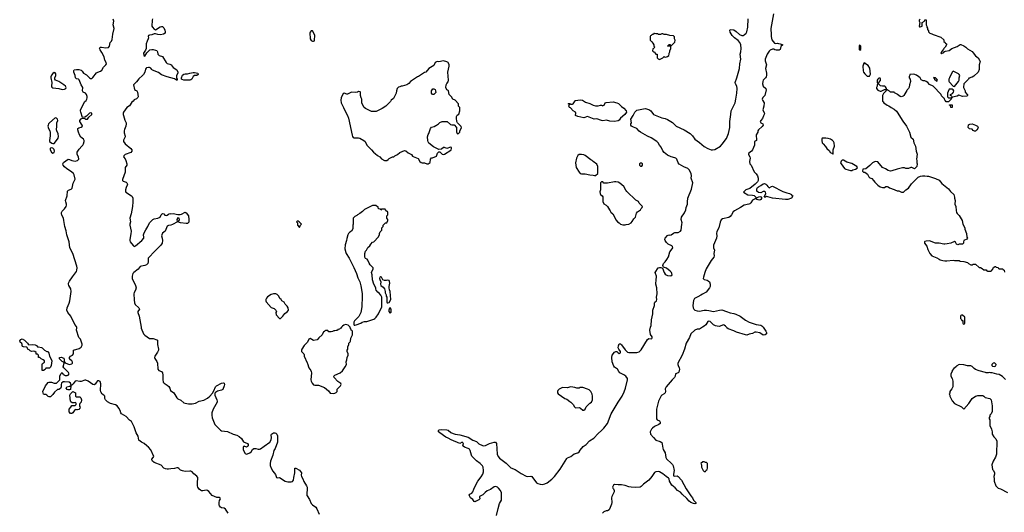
# Model space of a CAD drawing. Header units: inches. Extents: x 1861287 to 2052918, y 204622 to 437896.
# Tile 15 of 215: x 1935128 to 1951816, y 276862 to 285218. Entities that reach past the tile are written whole.
import ezdxf

# ---------------------------------------------------------------- set-up
doc = ezdxf.new("R2010")
doc.units = ezdxf.units.IN
doc.header["$MEASUREMENT"] = 0
for name, color, linetype in [('B9237', 7, 'Continuous'), ('B9238', 7, 'Continuous'), ('B9247', 7, 'Continuous'), ('B9248', 7, 'Continuous'), ('B9257', 7, 'Continuous'), ('B9258', 7, 'Continuous')]:
    doc.layers.add(name, color=color, linetype=linetype)

msp = doc.modelspace()

# ---------------------------------------------------------------- linework, layer by layer
at = {"layer": 'B9237', "color": 5}
for points, elevation in [([(1938660, 276850), (1938614, 276914), (1938591, 276931), (1938550, 276939), (1938530, 276949), (1938516, 276970), (1938510, 276990), (1938509, 277030), (1938517, 277063), (1938530, 277090), (1938524, 277104), (1938511, 277111), (1938470, 277114), (1938390, 277148), (1938334, 277214), (1938310, 277232), (1938290, 277237), (1938230, 277226), (1938210, 277228), (1938190, 277236), (1938170, 277255), (1938149, 277289), (1938142, 277310), (1938142, 277378), (1938149, 277430), (1938146, 277450), (1938130, 277478), (1938077, 277517), (1938050, 277547), (1938030, 277559), (1938010, 277561), (1937930, 277555), (1937890, 277563), (1937856, 277576), (1937827, 277607), (1937810, 277615), (1937790, 277616), (1937750, 277604), (1937690, 277602), (1937650, 277595), (1937630, 277594), (1937599, 277599), (1937570, 277612), (1937524, 277664), (1937410, 277709), (1937377, 277730), (1937367, 277750), (1937370, 277762), (1937393, 277790), (1937401, 277810), (1937350, 277922), (1937312, 277970), (1937281, 277990), (1937235, 278030), (1937190, 278051), (1937148, 278088), (1937136, 278156), (1937102, 278210), (1937071, 278311), (1937038, 278370), (1937025, 278405), (1936990, 278425), (1936930, 278490), (1936854, 278534), (1936842, 278550), (1936830, 278590), (1936810, 278630), (1936778, 278670), (1936750, 278683), (1936666, 278706), (1936617, 278737), (1936580, 278770), (1936570, 278790), (1936573, 278830), (1936554, 278850), (1936524, 278864), (1936503, 278903), (1936500, 278930), (1936503, 279043), (1936490, 279081), (1936470, 279095), (1936448, 279092), (1936428, 279072), (1936407, 279033), (1936390, 279025), (1936370, 279029), (1936290, 279087), (1936250, 279102), (1936230, 279102), (1936170, 279079), (1936150, 279079), (1936086, 279094), (1936070, 279089), (1936037, 279043), (1936010, 279018), (1936000, 279020), (1935989, 279050), (1935968, 279070), (1935890, 279077), (1935866, 279074), (1935838, 279050), (1935831, 279029), (1935831, 278989), (1935817, 278963), (1935790, 278948), (1935770, 278946), (1935720, 278900), (1935690, 278862), (1935650, 278822), (1935630, 278822), (1935610, 278829), (1935590, 278848), (1935570, 278858), (1935550, 278858), (1935530, 278868), (1935518, 278910), (1935566, 279010), (1935610, 279062), (1935630, 279072), (1935668, 279072), (1935710, 279052), (1935750, 279054), (1935806, 279110), (1935808, 279170), (1935828, 279210), (1935849, 279231), (1935856, 279216), (1935870, 279206), (1935875, 279195), (1935901, 279181), (1935930, 279181), (1935950, 279188), (1935969, 279210), (1935956, 279236), (1935877, 279310), (1935867, 279330), (1935883, 279390), (1935881, 279399), (1935887, 279407), (1935873, 279407), (1935850, 279422), (1935810, 279461), (1935795, 279470), (1935808, 279490), (1935830, 279493), (1935875, 279475), (1935882, 279450), (1935883, 279423), (1935897, 279397), (1935938, 279378), (1935970, 279368), (1936010, 279378), (1936021, 279390), (1936022, 279410), (1936012, 279430), (1935988, 279450), (1935973, 279470), (1935972, 279490), (1935990, 279508), (1936025, 279530), (1936039, 279550), (1936041, 279610), (1936138, 279642), (1936170, 279665), (1936185, 279695), (1936186, 279714), (1936178, 279750), (1936156, 279797), (1936132, 279830), (1936090, 279950), (1936095, 279990), (1936094, 280000)], 120), ([(1937185, 280000), (1937188, 279988), (1937228, 279890), (1937249, 279869), (1937330, 279810), (1937390, 279810), (1937452, 279790), (1937462, 279782), (1937464, 279710), (1937482, 279630), (1937478, 279610), (1937464, 279576), (1937416, 279510), (1937411, 279490), (1937416, 279470), (1937450, 279420), (1937461, 279390), (1937468, 279290), (1937486, 279270), (1937530, 279253), (1937547, 279230), (1937554, 279190), (1937553, 279113), (1937562, 279070), (1937574, 279050), (1937630, 279020), (1937657, 278997), (1937673, 278970), (1937686, 278926), (1937738, 278890), (1937790, 278805), (1937810, 278786), (1937862, 278762), (1937910, 278720), (1937930, 278713), (1937990, 278704), (1938050, 278703), (1938110, 278715), (1938169, 278750), (1938250, 278765), (1938310, 278797), (1938350, 278830), (1938398, 278882), (1938420, 278920), (1938446, 278990), (1938461, 279010), (1938550, 279054), (1938577, 279057), (1938593, 279053), (1938599, 279030), (1938595, 279010), (1938570, 278944), (1938547, 278933), (1938482, 278918), (1938444, 278896), (1938436, 278884), (1938433, 278870), (1938437, 278850), (1938472, 278770), (1938477, 278750), (1938476, 278730), (1938410, 278610), (1938386, 278550), (1938383, 278510), (1938390, 278465), (1938437, 278350), (1938530, 278257), (1938550, 278245), (1938650, 278233), (1938745, 278185), (1938810, 278170), (1938850, 278147), (1938890, 278112), (1938920, 278060), (1938988, 278030), (1939000, 278010), (1938998, 277990), (1938990, 277976), (1938970, 277967), (1938930, 277987), (1938922, 277978), (1938918, 277962), (1938915, 277930), (1938919, 277910), (1938950, 277860), (1938970, 277851), (1938990, 277853), (1939031, 277869), (1939053, 277890), (1939074, 277926), (1939096, 277944), (1939130, 277944), (1939172, 277932), (1939190, 277932), (1939210, 277940), (1939270, 277987), (1939370, 278050), (1939391, 278090), (1939395, 278130), (1939390, 278170), (1939398, 278190), (1939430, 278208), (1939450, 278212), (1939470, 278207), (1939487, 278190), (1939497, 278157), (1939499, 278070), (1939496, 278050), (1939456, 277944), (1939438, 277910), (1939421, 277830), (1939379, 277730), (1939371, 277690), (1939375, 277655), (1939390, 277610), (1939421, 277561), (1939463, 277503), (1939481, 277450), (1939490, 277445), (1939530, 277453), (1939630, 277388), (1939670, 277381), (1939730, 277379), (1939750, 277386), (1939770, 277410), (1939773, 277450), (1939793, 277530), (1939790, 277612), (1939810, 277611), (1939870, 277575), (1939890, 277555), (1939902, 277530), (1939900, 277490), (1939905, 277470), (1939927, 277430), (1939943, 277383), (1939990, 277311), (1939998, 277290), (1939995, 277150), (1940000, 277141)], 120), ([(1940000, 279745), (1939951, 279690), (1939911, 279630), (1939905, 279610), (1939905, 279590), (1939945, 279550), (1939951, 279531), (1939951, 279510), (1940000, 279397)], 140)]:
    msp.add_lwpolyline(points, dxfattribs=dict(at, elevation=elevation))
at = {"layer": 'B9237', "color": 5, "elevation": 120}
for points in [[(1935285, 279705), (1935350, 279711), (1935390, 279701), (1935412, 279690), (1935431, 279671), (1935449, 279671), (1935497, 279657), (1935511, 279650), (1935550, 279612), (1935590, 279592), (1935612, 279590), (1935624, 279564), (1935631, 279510), (1935666, 279450), (1935671, 279430), (1935662, 279350), (1935650, 279326), (1935632, 279308), (1935573, 279307), (1935557, 279283), (1935530, 279266), (1935510, 279266), (1935508, 279270), (1935508, 279370), (1935516, 279384), (1935546, 279410), (1935546, 279430), (1935526, 279450), (1935490, 279466), (1935470, 279486), (1935447, 279487), (1935446, 279530), (1935430, 279546), (1935407, 279547), (1935406, 279570), (1935386, 279590), (1935370, 279598), (1935328, 279588), (1935303, 279603), (1935290, 279618), (1935270, 279626), (1935250, 279666), (1935190, 279668), (1935176, 279676), (1935169, 279690), (1935169, 279710), (1935163, 279723), (1935138, 279750), (1935128, 279770), (1935150, 279794), (1935170, 279802), (1935210, 279782), (1935262, 279730), (1935272, 279712)], [(1935950, 278938), (1935930, 278948), (1935918, 278970), (1935928, 278990), (1935978, 279002), (1935998, 279018), (1935993, 279007), (1935990, 278946), (1935970, 278938)], [(1936090, 278822), (1936150, 278822), (1936165, 278805), (1936178, 278770), (1936172, 278730), (1936150, 278706), (1936142, 278690), (1936144, 278664), (1936152, 278650), (1936150, 278626), (1936130, 278606), (1936110, 278598), (1936090, 278598), (1936070, 278606), (1936050, 278586), (1936030, 278548), (1936010, 278538), (1935990, 278538), (1935968, 278568), (1935966, 278590), (1935968, 278612), (1935996, 278644), (1936010, 278674), (1936070, 278672), (1936088, 278690), (1936088, 278710), (1936078, 278718), (1936070, 278722), (1936050, 278718), (1936020, 278720), (1935996, 278736), (1935989, 278749), (1935978, 278850), (1935990, 278874), (1936029, 278911), (1936074, 278890), (1936074, 278830)]]:
    msp.add_lwpolyline(points, close=True, dxfattribs=at)
at = {"layer": 'B9238', "color": 5, "elevation": 120}
for points in [[(1936094, 280000), (1936092, 280012), (1936062, 280050), (1935992, 280190), (1935943, 280250), (1935926, 280290), (1935932, 280330), (1935969, 280410), (1935980, 280450), (1935988, 280530), (1936002, 280610), (1935996, 280650), (1935963, 280710), (1935957, 280730), (1935957, 280750), (1935970, 280780), (1936022, 280858), (1936090, 280945), (1936099, 280970), (1936102, 281010), (1936098, 281038), (1936027, 281250), (1935976, 281350), (1935968, 281450), (1935926, 281566), (1935914, 281634), (1935893, 281710), (1935878, 281810), (1935868, 281850), (1935843, 281903), (1935837, 281930), (1935839, 281950), (1935848, 281970), (1935890, 282011), (1935917, 282050), (1935924, 282070), (1935924, 282090), (1935908, 282128), (1935907, 282150), (1935934, 282230), (1935939, 282310), (1935956, 282324), (1935998, 282342), (1936018, 282362), (1936037, 282443), (1936069, 282510), (1936050, 282588), (1936038, 282610), (1935989, 282650), (1935929, 282689), (1935890, 282723), (1935867, 282750), (1935859, 282770), (1935870, 282796), (1935950, 282850), (1935970, 282848), (1936010, 282827), (1936070, 282817), (1936110, 282828), (1936129, 282850), (1936124, 282890), (1936102, 282930), (1936100, 282950), (1936104, 282970), (1936136, 283024), (1936183, 283070), (1936197, 283090), (1936210, 283111), (1936223, 283150), (1936220, 283170), (1936210, 283189), (1936166, 283226), (1936143, 283263), (1936122, 283310), (1936111, 283349), (1936115, 283370), (1936130, 283383), (1936170, 283392), (1936191, 283410), (1936187, 283430), (1936148, 283490), (1936146, 283510), (1936170, 283534), (1936190, 283546), (1936230, 283539), (1936250, 283529), (1936279, 283530), (1936298, 283562), (1936348, 283610), (1936351, 283630), (1936330, 283637), (1936310, 283633), (1936260, 283580), (1936230, 283565), (1936190, 283558), (1936162, 283650), (1936158, 283670), (1936161, 283690), (1936234, 283830), (1936253, 283847), (1936267, 283870), (1936273, 283890), (1936274, 283914), (1936261, 283950), (1936241, 283970), (1936204, 283990), (1936191, 284010), (1936198, 284070), (1936168, 284110), (1936137, 284197), (1936127, 284207), (1936090, 284213), (1936073, 284230), (1936067, 284270), (1936046, 284330), (1936043, 284357), (1936053, 284367), (1936090, 284374), (1936130, 284371), (1936170, 284361), (1936186, 284346), (1936209, 284309), (1936263, 284283), (1936310, 284232), (1936330, 284219), (1936350, 284219), (1936370, 284235), (1936430, 284316), (1936450, 284330), (1936496, 284344), (1936519, 284361), (1936548, 284412), (1936587, 284453), (1936597, 284470), (1936595, 284490), (1936573, 284530), (1936558, 284590), (1936523, 284663), (1936490, 284706), (1936480, 284730), (1936491, 284749), (1936512, 284750), (1936590, 284738), (1936632, 284748), (1936650, 284770), (1936663, 284830), (1936686, 284854), (1936697, 284883), (1936706, 284974), (1936732, 285070), (1936713, 285130), (1936725, 285190), (1936710, 285229)], [(1937380, 285230), (1937372, 285210), (1937368, 285110), (1937378, 285090), (1937410, 285055), (1937432, 285048), (1937510, 285094), (1937530, 285101), (1937550, 285100), (1937570, 285080), (1937590, 285037), (1937595, 285010), (1937591, 284990), (1937567, 284973), (1937517, 284963), (1937470, 284966), (1937430, 284978), (1937410, 284977), (1937370, 284961), (1937330, 284957), (1937309, 284950), (1937307, 284930), (1937311, 284910), (1937307, 284890), (1937286, 284854), (1937269, 284810), (1937273, 284730), (1937261, 284699), (1937226, 284650), (1937230, 284611), (1937250, 284600), (1937282, 284658), (1937335, 284705), (1937368, 284712), (1937391, 284710), (1937430, 284703), (1937450, 284694), (1937465, 284670), (1937470, 284630), (1937479, 284619), (1937490, 284610), (1937550, 284595), (1937610, 284490), (1937630, 284476), (1937670, 284464), (1937694, 284450), (1937727, 284407), (1937790, 284365), (1937810, 284330), (1937811, 284310), (1937784, 284270), (1937783, 284243), (1937786, 284226), (1937795, 284210), (1937796, 284190), (1937785, 284190), (1937753, 284213), (1937625, 284250), (1937530, 284284), (1937479, 284319), (1937381, 284361), (1937367, 284370), (1937350, 284394), (1937330, 284404), (1937310, 284408), (1937279, 284401), (1937270, 284395), (1937261, 284379), (1937248, 284330), (1937227, 284290), (1937211, 284270), (1937147, 284213), (1937110, 284161), (1937055, 284110), (1937075, 284035), (1937090, 284020), (1937111, 284010), (1937122, 283990), (1937136, 283910), (1937130, 283895), (1937110, 283873), (1937070, 283856), (1937050, 283838), (1937030, 283818), (1936990, 283757), (1936945, 283730), (1936890, 283650), (1936883, 283630), (1936881, 283610), (1936887, 283590), (1936910, 283514), (1936933, 283470), (1936935, 283450), (1936929, 283410), (1936903, 283357), (1936897, 283330), (1936899, 283299), (1936918, 283242), (1936917, 283230), (1936890, 283174), (1936889, 283149), (1936913, 283110), (1937012, 283030), (1937027, 283010), (1937030, 282990), (1937010, 282966), (1936917, 282930), (1936893, 282910), (1936890, 282890), (1936915, 282855), (1936928, 282828), (1936945, 282770), (1936943, 282750), (1936916, 282710), (1936913, 282630), (1936869, 282509), (1936872, 282490), (1936881, 282481), (1936930, 282462), (1936944, 282450), (1936953, 282430), (1936950, 282410), (1936930, 282370), (1936919, 282330), (1936919, 282310), (1936926, 282290), (1937025, 282230), (1937036, 282216), (1937043, 282190), (1937046, 282130), (1937042, 282050), (1937017, 281923), (1936994, 281850), (1937006, 281790), (1936996, 281750), (1936996, 281730), (1937016, 281630), (1937014, 281586), (1936993, 281490), (1936992, 281470), (1936999, 281450), (1937050, 281388), (1937070, 281373), (1937090, 281383), (1937197, 281470), (1937231, 281510), (1937234, 281530), (1937229, 281570), (1937237, 281603), (1937264, 281656), (1937300, 281710), (1937327, 281770), (1937384, 281830), (1937410, 281840), (1937470, 281850), (1937508, 281870), (1937525, 281910), (1937550, 281928), (1937570, 281923), (1937590, 281903), (1937610, 281895), (1937630, 281903), (1937650, 281920), (1937670, 281930), (1937690, 281926), (1937730, 281929), (1937810, 281913), (1937847, 281913), (1937870, 281920), (1937931, 281951), (1937950, 281944), (1937989, 281890), (1937997, 281830), (1937994, 281786), (1937986, 281774), (1937970, 281761), (1937950, 281758), (1937851, 281771), (1937835, 281775), (1937813, 281790), (1937830, 281811), (1937835, 281830), (1937832, 281852), (1937810, 281857), (1937793, 281830), (1937795, 281795), (1937802, 281790), (1937718, 281742), (1937690, 281732), (1937650, 281729), (1937630, 281714), (1937591, 281629), (1937550, 281595), (1937535, 281570), (1937530, 281550), (1937542, 281510), (1937546, 281470), (1937541, 281430), (1937532, 281408), (1937515, 281385), (1937461, 281339), (1937410, 281280), (1937320, 281190), (1937308, 281170), (1937307, 281110), (1937298, 281082), (1937278, 281062), (1937250, 281047), (1937190, 281038), (1937170, 281030), (1937136, 280984), (1937065, 280930), (1937046, 280910), (1937032, 280868), (1937033, 280830), (1937090, 280710), (1937100, 280670), (1937090, 280630), (1937068, 280590), (1937064, 280570), (1937066, 280466), (1937073, 280413), (1937087, 280387), (1937146, 280330), (1937157, 280310), (1937133, 280270), (1937129, 280250), (1937152, 280190), (1937185, 280000)]]:
    msp.add_lwpolyline(points, dxfattribs=at)
at = {"layer": 'B9238', "color": 5}
for points, elevation in [([(1935710, 284319), (1935690, 284306), (1935665, 284275), (1935655, 284250), (1935655, 284230), (1935673, 284153), (1935668, 284090), (1935675, 284075), (1935690, 284064), (1935792, 284052), (1935850, 284036), (1935890, 284039), (1935910, 284053), (1935913, 284070), (1935902, 284090), (1935874, 284114), (1935790, 284169), (1935733, 284193), (1935723, 284210), (1935725, 284230), (1935741, 284270), (1935743, 284290), (1935740, 284300), (1935730, 284316)], 140), ([(1938010, 284189), (1937910, 284193), (1937882, 284202), (1937871, 284210), (1937873, 284230), (1937890, 284275), (1937910, 284294), (1937930, 284298), (1937970, 284297), (1938010, 284311), (1938070, 284320), (1938090, 284322), (1938145, 284310), (1938151, 284290), (1938131, 284270), (1938090, 284269), (1938070, 284253), (1938048, 284210), (1938030, 284196)], 120), ([(1935730, 283551), (1935635, 283470), (1935616, 283450), (1935608, 283430), (1935607, 283410), (1935616, 283370), (1935640, 283330), (1935646, 283306), (1935645, 283245), (1935632, 283170), (1935634, 283150), (1935670, 283124), (1935690, 283117), (1935710, 283120), (1935770, 283190), (1935779, 283210), (1935783, 283237), (1935780, 283280), (1935755, 283330), (1935751, 283350), (1935759, 283410), (1935758, 283470), (1935774, 283510), (1935770, 283530), (1935750, 283550)], 140), ([(1935670, 283045), (1935650, 283036), (1935646, 283030), (1935647, 283010), (1935666, 282970), (1935690, 282955), (1935710, 282964), (1935720, 282990), (1935710, 283017), (1935690, 283040)], 140), ([(1939850, 281798), (1939830, 281798), (1939822, 281790), (1939834, 281770), (1939834, 281730), (1939870, 281694), (1939887, 281733), (1939906, 281750), (1939866, 281790)], 140), ([(1939430, 280569), (1939390, 280555), (1939330, 280515), (1939310, 280495), (1939299, 280470), (1939299, 280450), (1939307, 280430), (1939390, 280338), (1939440, 280320), (1939471, 280291), (1939478, 280270), (1939471, 280249), (1939476, 280210), (1939530, 280151), (1939550, 280151), (1939590, 280191), (1939624, 280236), (1939669, 280270), (1939682, 280290), (1939678, 280330), (1939660, 280360), (1939628, 280390), (1939610, 280426), (1939569, 280449), (1939558, 280470), (1939538, 280490), (1939518, 280530), (1939490, 280558), (1939470, 280568)], 140)]:
    msp.add_lwpolyline(points, close=True, dxfattribs=dict(at, elevation=elevation))
at = {"layer": 'B9247', "color": 5}
for points, elevation in [([(1940000, 279397), (1940005, 279385), (1940027, 279310), (1940061, 279270), (1940071, 279251), (1940073, 279230), (1940064, 279110), (1940068, 279088), (1940085, 279050), (1940110, 279025), (1940130, 279018), (1940190, 279018), (1940297, 278977), (1940364, 278924), (1940390, 278882), (1940450, 278878), (1940470, 278885), (1940490, 278892), (1940508, 278910), (1940508, 278950), (1940568, 279010), (1940575, 279030), (1940570, 279046), (1940522, 279082), (1940458, 279150), (1940455, 279170), (1940470, 279191), (1940558, 279230), (1940600, 279260), (1940635, 279310), (1940642, 279330), (1940668, 279370), (1940663, 279417), (1940675, 279450), (1940678, 279490), (1940698, 279530), (1940698, 279550), (1940678, 279590), (1940678, 279610), (1940688, 279630), (1940688, 279670), (1940708, 279710), (1940708, 279732), (1940730, 279754), (1940735, 279765), (1940743, 279817), (1940766, 279870), (1940766, 279930), (1940762, 279942), (1940748, 279950), (1940742, 279982), (1940730, 279986), (1940728, 280000)], 140), ([(1940582, 280000), (1940570, 279986), (1940558, 279982), (1940550, 279966), (1940518, 279962), (1940512, 279948), (1940493, 279947), (1940470, 279938), (1940450, 279938), (1940430, 279928), (1940410, 279926), (1940370, 279926), (1940350, 279946), (1940310, 279946), (1940298, 279942), (1940292, 279928), (1940278, 279922), (1940254, 279870), (1940200, 279820), (1940170, 279786), (1940110, 279778), (1940050, 279808), (1940030, 279798), (1940005, 279750), (1940000, 279745)], 140), ([(1943212, 276810), (1943235, 276925), (1943261, 277010), (1943292, 277068), (1943296, 277090), (1943293, 277190), (1943276, 277230), (1943246, 277270), (1943224, 277290), (1943190, 277300), (1943170, 277295), (1943110, 277252), (1943050, 277224), (1943019, 277201), (1942979, 277161), (1942930, 277137), (1942924, 277130), (1942923, 277117), (1942925, 277090), (1942910, 277075), (1942867, 277053), (1942850, 277039), (1942830, 277045), (1942810, 277077), (1942770, 277109), (1942756, 277130), (1942749, 277151), (1942759, 277170), (1942790, 277186), (1942810, 277210), (1942824, 277256), (1942858, 277330), (1942893, 277390), (1942950, 277464), (1942976, 277510), (1942988, 277550), (1942988, 277570), (1942983, 277630), (1942973, 277650), (1942930, 277692), (1942873, 277733), (1942793, 277813), (1942783, 277830), (1942762, 277910), (1942750, 277933), (1942730, 277945), (1942667, 277967), (1942644, 277984), (1942640, 277990), (1942650, 278030), (1942630, 278050), (1942590, 278028), (1942440, 278090), (1942390, 278120), (1942350, 278137), (1942249, 278210), (1942227, 278230), (1942225, 278250), (1942239, 278261), (1942273, 278267), (1942370, 278264), (1942390, 278258), (1942438, 278218), (1942477, 278197), (1942510, 278187), (1942590, 278177), (1942730, 278135), (1942806, 278086), (1942870, 278061), (1942910, 278023), (1942974, 277994), (1942990, 277992), (1943023, 277997), (1943091, 278029), (1943170, 278053), (1943193, 278053), (1943210, 278030), (1943222, 277850), (1943238, 277810), (1943262, 277782), (1943375, 277695), (1943450, 277619), (1943527, 277587), (1943630, 277520), (1943710, 277476), (1943730, 277470), (1943790, 277473), (1943810, 277467), (1943890, 277365), (1943910, 277350), (1943950, 277337), (1943990, 277333), (1944030, 277344), (1944070, 277364), (1944150, 277426), (1944190, 277468), (1944287, 277593), (1944403, 277777), (1944415, 277785), (1944470, 277808), (1944528, 277852), (1944590, 277873), (1944610, 277887), (1944630, 277919), (1944681, 277979), (1944730, 278013), (1944787, 278073), (1944858, 278122), (1944930, 278198), (1944991, 278250), (1945030, 278292), (1945090, 278370), (1945154, 278530), (1945273, 278730), (1945339, 278830), (1945376, 278904), (1945398, 278970), (1945431, 279110), (1945428, 279130), (1945399, 279170), (1945370, 279194), (1945299, 279230), (1945281, 279250), (1945259, 279290), (1945210, 279326), (1945200, 279340), (1945172, 279412), (1945166, 279490), (1945171, 279529), (1945210, 279579), (1945230, 279591), (1945250, 279591), (1945269, 279569), (1945290, 279558), (1945312, 279568), (1945312, 279592), (1945281, 279630), (1945272, 279650), (1945276, 279684), (1945290, 279721), (1945310, 279721), (1945330, 279703), (1945390, 279617), (1945430, 279580), (1945450, 279570), (1945588, 279572), (1945630, 279586), (1945661, 279619), (1945770, 279793), (1945790, 279811), (1945830, 279804), (1945843, 279810), (1945850, 279823), (1945850, 279837), (1945819, 279879), (1945808, 279950), (1945822, 280000)], 120), ([(1946702, 280000), (1946650, 279969), (1946610, 279967), (1946570, 279951), (1946501, 279890), (1946480, 279830), (1946422, 279730), (1946394, 279630), (1946358, 279530), (1946285, 279390), (1946283, 279370), (1946288, 279350), (1946308, 279310), (1946312, 279290), (1946298, 279242), (1946290, 279228), (1946246, 279210), (1946236, 279170), (1946226, 279150), (1946185, 279110), (1946085, 278990), (1946070, 278959), (1946072, 278910), (1946068, 278890), (1946050, 278870), (1946010, 278851), (1946000, 278840), (1945958, 278750), (1945921, 278610), (1945919, 278470), (1945921, 278450), (1945930, 278430), (1945970, 278412), (1945980, 278400), (1945986, 278390), (1945982, 278370), (1945960, 278350), (1945890, 278320), (1945853, 278290), (1945835, 278270), (1945814, 278230), (1945818, 278190), (1945873, 278133), (1945910, 278084), (1945982, 278062), (1946010, 278046), (1946020, 278020), (1946028, 277948), (1946033, 277930), (1946070, 277870), (1946082, 277790), (1946090, 277770), (1946175, 277690), (1946192, 277672), (1946204, 277650), (1946220, 277570), (1946209, 277509), (1946210, 277481), (1946230, 277474), (1946270, 277480), (1946290, 277472), (1946347, 277410), (1946423, 277263), (1946502, 277142), (1946531, 277110), (1946550, 277070), (1946587, 277030), (1946590, 277010), (1946570, 277006), (1946550, 277009), (1946501, 277030), (1946473, 277050), (1946436, 277096), (1946356, 277170), (1946330, 277202), (1946277, 277230), (1946236, 277276), (1946184, 277324), (1946142, 277390), (1946136, 277430), (1946124, 277444), (1946087, 277467), (1946030, 277513), (1945970, 277547), (1945950, 277553), (1945910, 277550), (1945890, 277538), (1945845, 277470), (1945790, 277406), (1945701, 277339), (1945660, 277300), (1945642, 277290), (1945570, 277284), (1945490, 277289), (1945450, 277296), (1945390, 277318), (1945330, 277330), (1945270, 277327), (1945208, 277332), (1945195, 277325), (1945175, 277290), (1945181, 277270), (1945190, 277263), (1945206, 277230), (1945206, 277210), (1945163, 277130), (1945158, 277110), (1945162, 277030), (1945158, 277002), (1945127, 276913), (1945118, 276902), (1945090, 276889), (1945070, 276889), (1945030, 276869), (1945008, 276850)], 120), ([(1947727, 280000), (1947777, 279937), (1947785, 279910), (1947783, 279890), (1947764, 279870), (1947730, 279868), (1947670, 279909), (1947610, 279918), (1947590, 279915), (1947550, 279895), (1947490, 279885), (1947451, 279869), (1947430, 279871), (1947276, 279916), (1947230, 279942), (1947135, 279975), (1947114, 279990), (1947107, 280000)], 120), ([(1940000, 277141), (1940038, 277078), (1940071, 277010), (1940090, 276987), (1940147, 276947), (1940164, 276924), (1940202, 276830)], 120)]:
    msp.add_lwpolyline(points, dxfattribs=dict(at, elevation=elevation))
at = {"layer": 'B9247', "color": 5, "elevation": 140}
for points in [[(1944470, 278989), (1944410, 278975), (1944330, 278978), (1944274, 278950), (1944250, 278926), (1944242, 278910), (1944242, 278890), (1944254, 278870), (1944370, 278792), (1944402, 278782), (1944450, 278742), (1944470, 278732), (1944511, 278691), (1944530, 278654), (1944550, 278634), (1944610, 278642), (1944634, 278630), (1944670, 278594), (1944690, 278594), (1944710, 278614), (1944728, 278650), (1944790, 278712), (1944818, 278730), (1944835, 278770), (1944838, 278830), (1944830, 278866), (1944809, 278909), (1944778, 278938), (1944753, 278953), (1944670, 278982), (1944622, 278978), (1944610, 278968), (1944570, 278968), (1944540, 278980)], [(1946730, 277718), (1946704, 277716), (1946674, 277690), (1946682, 277670), (1946682, 277630), (1946710, 277574), (1946730, 277554), (1946750, 277554), (1946763, 277577), (1946778, 277590), (1946787, 277613), (1946786, 277690), (1946770, 277706), (1946750, 277706)]]:
    msp.add_lwpolyline(points, close=True, dxfattribs=at)
at = {"layer": 'B9248', "color": 5}
for points, elevation in [([(1945822, 280000), (1945830, 280030), (1945835, 280125), (1945857, 280230), (1945859, 280290), (1945887, 280370), (1945887, 280413), (1945894, 280426), (1945921, 280450), (1945927, 280470), (1945919, 280510), (1945931, 280570), (1945928, 280670), (1945911, 280730), (1945915, 280810), (1945923, 280850), (1945921, 280870), (1945902, 280910), (1945900, 280930), (1945950, 281010), (1945970, 281015), (1945994, 281014), (1946023, 281003), (1946050, 280930), (1946070, 280903), (1946088, 280888), (1946110, 280881), (1946165, 280875), (1946189, 280890), (1946173, 280930), (1946153, 280950), (1946090, 281002), (1946039, 281019), (1946032, 281030), (1946031, 281050), (1946040, 281080), (1946046, 281090), (1946071, 281109), (1946099, 281150), (1946124, 281196), (1946150, 281279), (1946188, 281330), (1946196, 281350), (1946195, 281370), (1946184, 281384), (1946119, 281410), (1946090, 281439), (1946070, 281470), (1946064, 281490), (1946069, 281510), (1946110, 281559), (1946130, 281567), (1946150, 281564), (1946170, 281567), (1946210, 281599), (1946230, 281608), (1946290, 281606), (1946330, 281631), (1946338, 281650), (1946353, 281750), (1946354, 281770), (1946341, 281830), (1946347, 281867), (1946397, 281943), (1946420, 281990), (1946427, 282030), (1946445, 282090), (1946446, 282130), (1946455, 282190), (1946516, 282344), (1946536, 282450), (1946507, 282527), (1946512, 282570), (1946509, 282610), (1946473, 282670), (1946450, 282695), (1946382, 282722), (1946305, 282765), (1946288, 282788), (1946264, 282850), (1946248, 282868), (1946230, 282877), (1946172, 282892), (1946110, 282921), (1946050, 282967), (1946030, 282994), (1945998, 283058), (1945970, 283090), (1945951, 283130), (1945929, 283149), (1945832, 283212), (1945770, 283241), (1945650, 283312), (1945630, 283327), (1945590, 283370), (1945530, 283393), (1945500, 283410), (1945484, 283430), (1945486, 283450), (1945496, 283470), (1945487, 283530), (1945525, 283590), (1945554, 283650), (1945590, 283682), (1945730, 283710), (1945790, 283695), (1945827, 283670), (1945871, 283610), (1946014, 283554), (1946070, 283540), (1946106, 283526), (1946192, 283472), (1946252, 283412), (1946390, 283348), (1946490, 283285), (1946530, 283250), (1946572, 283190), (1946650, 283135), (1946727, 283067), (1946790, 283034), (1946850, 283012), (1946870, 283010), (1946910, 283018), (1947005, 283075), (1947036, 283104), (1947110, 283200), (1947144, 283290), (1947165, 283390), (1947162, 283490), (1947183, 283610), (1947187, 283670), (1947223, 283737), (1947254, 283806), (1947268, 283870), (1947283, 283970), (1947289, 284050), (1947283, 284090), (1947261, 284130), (1947256, 284150), (1947285, 284230), (1947328, 284390), (1947334, 284466), (1947348, 284550), (1947342, 284630), (1947352, 284670), (1947358, 284730), (1947350, 284790), (1947332, 284832), (1947306, 284866), (1947244, 284910), (1947202, 284950), (1947168, 285008), (1947163, 285037), (1947170, 285053), (1947230, 285044), (1947270, 285017), (1947326, 284966), (1947370, 284951), (1947390, 284951), (1947410, 284960), (1947442, 284990), (1947454, 285010), (1947472, 285090), (1947473, 285230)], 120), ([(1947903, 285317), (1947858, 285070), (1947857, 285037), (1947864, 284990), (1947863, 284930), (1947877, 284877), (1947920, 284820), (1947933, 284813), (1947970, 284818), (1947990, 284816), (1948017, 284810), (1948063, 284790), (1948030, 284762), (1948016, 284710), (1948000, 284700), (1947950, 284700), (1947927, 284707), (1947910, 284717), (1947890, 284720), (1947850, 284703), (1947830, 284685), (1947797, 284630), (1947762, 284550), (1947762, 284522), (1947785, 284450), (1947769, 284390), (1947788, 284310), (1947788, 284272), (1947781, 284250), (1947769, 284230), (1947730, 284190), (1947723, 284170), (1947719, 284130), (1947729, 284089), (1947775, 284050), (1947781, 284030), (1947758, 283930), (1947722, 283898), (1947711, 283870), (1947717, 283850), (1947745, 283810), (1947740, 283750), (1947723, 283690), (1947727, 283670), (1947750, 283630), (1947749, 283611), (1947733, 283587), (1947716, 283544), (1947687, 283510), (1947679, 283490), (1947690, 283470), (1947723, 283450), (1947728, 283430), (1947714, 283406), (1947649, 283350), (1947640, 283330), (1947637, 283310), (1947613, 283267), (1947610, 283250), (1947618, 283190), (1947614, 283170), (1947583, 283150), (1947581, 283090), (1947549, 283011), (1947532, 282988), (1947480, 282950), (1947479, 282941), (1947478, 282930), (1947503, 282890), (1947508, 282870), (1947499, 282810), (1947505, 282770), (1947525, 282750), (1947578, 282638), (1947610, 282604), (1947632, 282572), (1947644, 282530), (1947644, 282490), (1947635, 282470), (1947593, 282427), (1947503, 282357), (1947437, 282330), (1947394, 282290), (1947470, 282247), (1947550, 282241), (1947574, 282234), (1947605, 282210), (1947610, 282194), (1947670, 282218), (1947691, 282211), (1947706, 282190), (1947691, 282170), (1947670, 282158), (1947642, 282162), (1947628, 282170), (1947610, 282188), (1947586, 282174), (1947570, 282169), (1947550, 282157), (1947521, 282110), (1947504, 282096), (1947488, 282088), (1947410, 282074), (1947344, 282030), (1947242, 281978), (1947221, 281959), (1947190, 281905), (1947170, 281880), (1947150, 281864), (1947040, 281840), (1947016, 281824), (1946999, 281781), (1946979, 281690), (1946946, 281626), (1946940, 281590), (1946945, 281550), (1946936, 281510), (1946888, 281392), (1946889, 281350), (1946903, 281310), (1946895, 281250), (1946899, 281210), (1946895, 281190), (1946846, 281134), (1946766, 280990), (1946740, 280930), (1946716, 280850), (1946715, 280830), (1946730, 280811), (1946781, 280801), (1946799, 280790), (1946818, 280770), (1946833, 280730), (1946833, 280690), (1946822, 280670), (1946762, 280598), (1946700, 280560), (1946670, 280548), (1946622, 280518), (1946565, 280490), (1946547, 280453), (1946537, 280370), (1946543, 280330), (1946554, 280310), (1946572, 280290), (1946610, 280277), (1946650, 280276), (1946728, 280288), (1946770, 280289), (1946810, 280286), (1946890, 280268), (1946990, 280293), (1947030, 280295), (1947110, 280271), (1947170, 280243), (1947230, 280235), (1947265, 280225), (1947337, 280190), (1947430, 280124), (1947490, 280090), (1947610, 280045), (1947690, 280034), (1947706, 280026), (1947727, 280000)], 120), ([(1950000, 283954), (1949956, 283976), (1949950, 283986), (1949890, 283988), (1949868, 284008), (1949850, 284018), (1949830, 284026), (1949818, 284022), (1949814, 284010), (1949770, 283966), (1949754, 283930), (1949753, 283833), (1949765, 283825), (1949772, 283810), (1949831, 283770), (1949858, 283758), (1949896, 283730), (1949950, 283702), (1949990, 283665), (1950000, 283648)], 140), ([(1950000, 282683), (1949910, 282652), (1949889, 282649), (1949850, 282657), (1949802, 282690), (1949750, 282713), (1949670, 282809), (1949630, 282813), (1949585, 282790), (1949538, 282742), (1949472, 282688), (1949418, 282682), (1949414, 282650), (1949430, 282634), (1949450, 282634), (1949477, 282617), (1949496, 282596), (1949522, 282550), (1949537, 282537), (1949570, 282522), (1949602, 282490), (1949620, 282460), (1949672, 282410), (1949710, 282382), (1949750, 282371), (1949787, 282373), (1949806, 282390), (1949831, 282391), (1949850, 282382), (1949870, 282365), (1949950, 282338), (1949970, 282325), (1949990, 282322), (1950000, 282317)], 140), ([(1940728, 280000), (1940726, 280010), (1940710, 280018), (1940694, 280034), (1940650, 280049), (1940622, 280038), (1940600, 280020), (1940582, 280000)], 140), ([(1947107, 280000), (1947090, 280022), (1947070, 280037), (1947050, 280040), (1946990, 280015), (1946950, 280017), (1946924, 280024), (1946890, 280042), (1946850, 280084), (1946830, 280096), (1946810, 280103), (1946790, 280096), (1946756, 280044), (1946730, 280017), (1946702, 280000)], 120)]:
    msp.add_lwpolyline(points, dxfattribs=dict(at, elevation=elevation))
for points, elevation in [([(1940090, 285026), (1940070, 285026), (1940052, 285008), (1940046, 284994), (1940050, 284894), (1940070, 284865), (1940090, 284852), (1940110, 284854), (1940122, 284858), (1940127, 284873), (1940128, 284950), (1940115, 284990)], 140), ([(1945890, 284986), (1945878, 284982), (1945870, 284966), (1945850, 284966), (1945833, 284947), (1945818, 284942), (1945814, 284930), (1945814, 284870), (1945844, 284844), (1945860, 284820), (1945874, 284790), (1945874, 284770), (1945894, 284750), (1945873, 284727), (1945858, 284722), (1945854, 284690), (1945870, 284674), (1945890, 284674), (1945893, 284653), (1945910, 284634), (1945931, 284631), (1945933, 284573), (1945952, 284552), (1945970, 284542), (1946026, 284570), (1946050, 284594), (1946070, 284582), (1946090, 284585), (1946110, 284592), (1946128, 284610), (1946138, 284630), (1946138, 284650), (1946148, 284670), (1946148, 284692), (1946166, 284730), (1946166, 284750), (1946162, 284762), (1946150, 284766), (1946110, 284766), (1946109, 284771), (1946122, 284778), (1946130, 284794), (1946150, 284794), (1946158, 284778), (1946170, 284774), (1946230, 284834), (1946235, 284870), (1946228, 284890), (1946227, 284927), (1946210, 284946), (1946150, 284948), (1946093, 284967), (1946050, 284968), (1946030, 284978), (1946010, 284978), (1945987, 284967), (1945953, 284967), (1945936, 284976), (1945910, 284978)], 140), ([(1949370, 284786), (1949358, 284782), (1949354, 284770), (1949354, 284710), (1949370, 284702), (1949386, 284710), (1949386, 284770)], 140), ([(1942310, 284517), (1942230, 284504), (1942210, 284509), (1942190, 284502), (1942171, 284489), (1942150, 284438), (1942062, 284390), (1942011, 284329), (1941990, 284322), (1941890, 284255), (1941870, 284249), (1941834, 284226), (1941752, 284170), (1941722, 284138), (1941690, 284115), (1941610, 284089), (1941592, 284088), (1941570, 284078), (1941546, 284074), (1941525, 284050), (1941512, 284010), (1941511, 283970), (1941462, 283878), (1941422, 283850), (1941411, 283830), (1941332, 283750), (1941270, 283709), (1941170, 283662), (1941090, 283658), (1940990, 283709), (1940969, 283730), (1940945, 283765), (1940928, 283810), (1940928, 283870), (1940918, 283890), (1940907, 283933), (1940906, 283990), (1940896, 283996), (1940870, 283998), (1940852, 283988), (1940816, 283984), (1940750, 283989), (1940684, 283956), (1940670, 283955), (1940630, 283969), (1940610, 283962), (1940604, 283956), (1940577, 283890), (1940573, 283850), (1940579, 283810), (1940617, 283730), (1940631, 283690), (1940685, 283590), (1940700, 283550), (1940761, 283261), (1940770, 283238), (1940782, 283222), (1940790, 283216), (1940870, 283216), (1940894, 283210), (1940962, 283170), (1940982, 283150), (1941012, 283090), (1941090, 283012), (1941122, 282970), (1941152, 282950), (1941190, 282912), (1941230, 282892), (1941260, 282860), (1941310, 282832), (1941350, 282832), (1941375, 282845), (1941390, 282862), (1941449, 282891), (1941470, 282892), (1941489, 282911), (1941530, 282931), (1941570, 282965), (1941650, 282998), (1941670, 282991), (1941710, 282961), (1941771, 282931), (1941785, 282905), (1941797, 282897), (1941884, 282864), (1941910, 282812), (1941930, 282798), (1941950, 282792), (1941990, 282792), (1942030, 282772), (1942050, 282772), (1942070, 282782), (1942087, 282793), (1942090, 282854), (1942110, 282872), (1942127, 282873), (1942190, 282902), (1942208, 282952), (1942230, 282974), (1942250, 282974), (1942290, 282934), (1942313, 282933), (1942330, 282938), (1942436, 283004), (1942442, 283010), (1942449, 283030), (1942448, 283048), (1942430, 283055), (1942370, 283035), (1942330, 283048), (1942310, 283048), (1942280, 283020), (1942230, 283018), (1942141, 283061), (1942064, 283124), (1942050, 283148), (1942044, 283170), (1942038, 283230), (1942049, 283270), (1942062, 283290), (1942089, 283370), (1942107, 283393), (1942153, 283407), (1942179, 283421), (1942190, 283431), (1942229, 283451), (1942250, 283471), (1942289, 283491), (1942372, 283492), (1942430, 283442), (1942450, 283432), (1942490, 283434), (1942534, 283390), (1942533, 283313), (1942542, 283290), (1942550, 283282), (1942566, 283290), (1942586, 283310), (1942586, 283330), (1942615, 283385), (1942610, 283406), (1942600, 283420), (1942548, 283468), (1942538, 283490), (1942538, 283510), (1942529, 283530), (1942530, 283574), (1942542, 283598), (1942570, 283614), (1942586, 283670), (1942586, 283730), (1942568, 283748), (1942566, 283790), (1942508, 283850), (1942468, 283870), (1942448, 283910), (1942409, 283950), (1942395, 284010), (1942390, 284018), (1942368, 284030), (1942349, 284069), (1942357, 284110), (1942367, 284133), (1942390, 284162), (1942397, 284190), (1942382, 284330), (1942409, 284430), (1942409, 284450), (1942398, 284478), (1942388, 284490), (1942365, 284505)], 140), ([(1949450, 284486), (1949438, 284482), (1949421, 284430), (1949425, 284350), (1949431, 284330), (1949450, 284302), (1949490, 284262), (1949530, 284262), (1949548, 284292), (1949536, 284396), (1949510, 284442), (1949466, 284470)], 140), ([(1949710, 284226), (1949690, 284226), (1949670, 284206), (1949662, 284190), (1949662, 284150), (1949670, 284134), (1949682, 284138), (1949687, 284153), (1949716, 284184), (1949718, 284210)], 140), ([(1942150, 283946), (1942127, 283947), (1942106, 283970), (1942108, 284010), (1942118, 284030), (1942130, 284042), (1942150, 284042), (1942170, 284032), (1942178, 284010), (1942180, 283980)], 140), ([(1949690, 284126), (1949670, 284126), (1949662, 284110), (1949662, 284090), (1949652, 284070), (1949652, 284050), (1949670, 284022), (1949710, 284005), (1949730, 284005), (1949788, 284032), (1949810, 284034), (1949818, 284042), (1949818, 284050), (1949800, 284080), (1949790, 284088), (1949752, 284088), (1949718, 284098)], 140), ([(1944890, 283754), (1944930, 283755), (1944970, 283770), (1944990, 283768), (1945010, 283758), (1945019, 283761), (1945035, 283770), (1945053, 283807), (1945070, 283815), (1945185, 283825), (1945250, 283808), (1945276, 283796), (1945327, 283747), (1945370, 283719), (1945410, 283670), (1945414, 283650), (1945386, 283610), (1945310, 283550), (1945290, 283514), (1945270, 283504), (1945210, 283492), (1945130, 283499), (1945072, 283512), (1945010, 283504), (1944990, 283507), (1944910, 283534), (1944865, 283530), (1944750, 283577), (1944690, 283553), (1944590, 283574), (1944549, 283590), (1944555, 283630), (1944549, 283649), (1944510, 283674), (1944464, 283724), (1944449, 283730), (1944438, 283750), (1944446, 283770), (1944442, 283782), (1944426, 283790), (1944430, 283794), (1944450, 283794), (1944462, 283782), (1944496, 283784), (1944510, 283792), (1944541, 283839), (1944550, 283845), (1944630, 283859), (1944665, 283850), (1944720, 283820), (1944790, 283795), (1944846, 283766)], 120), ([(1948790, 283209), (1948730, 283206), (1948722, 283190), (1948722, 283170), (1948731, 283130), (1948745, 283110), (1948787, 283067), (1948810, 283032), (1948851, 282991), (1948865, 282965), (1948893, 282953), (1948910, 282934), (1948918, 282942), (1948915, 283010), (1948936, 283070), (1948933, 283127), (1948921, 283150), (1948904, 283170), (1948870, 283193), (1948830, 283204)], 140), ([(1944650, 282933), (1944610, 282929), (1944590, 282915), (1944563, 282870), (1944551, 282791), (1944561, 282710), (1944611, 282630), (1944630, 282611), (1944650, 282601), (1944710, 282601), (1944790, 282585), (1944850, 282582), (1944870, 282574), (1944890, 282574), (1944926, 282610), (1944928, 282730), (1944910, 282766), (1944848, 282810), (1944829, 282829), (1944810, 282838), (1944710, 282914), (1944690, 282924)], 140), ([(1945670, 282786), (1945650, 282786), (1945634, 282770), (1945634, 282750), (1945650, 282734), (1945670, 282734), (1945686, 282750), (1945686, 282770)], 140), ([(1949090, 282833), (1949067, 282833), (1949050, 282818), (1949042, 282790), (1949051, 282770), (1949110, 282691), (1949130, 282681), (1949210, 282658), (1949230, 282658), (1949250, 282671), (1949295, 282685), (1949322, 282698), (1949326, 282710), (1949318, 282730), (1949230, 282781), (1949150, 282801)], 140), ([(1945230, 282469), (1945210, 282469), (1945090, 282446), (1945030, 282446), (1945010, 282466), (1944990, 282466), (1944974, 282450), (1944972, 282332), (1944963, 282297), (1944964, 282270), (1944970, 282252), (1945002, 282230), (1945010, 282214), (1945012, 282132), (1945030, 282094), (1945070, 282072), (1945091, 282051), (1945122, 281990), (1945137, 281977), (1945150, 281954), (1945184, 281924), (1945237, 281817), (1945262, 281790), (1945290, 281772), (1945311, 281751), (1945350, 281738), (1945390, 281738), (1945410, 281745), (1945450, 281752), (1945490, 281772), (1945510, 281792), (1945540, 281840), (1945568, 281870), (1945585, 281935), (1945601, 281959), (1945648, 281992), (1945663, 282017), (1945678, 282030), (1945686, 282050), (1945630, 282106), (1945615, 282135), (1945570, 282158), (1945421, 282301), (1945404, 282324), (1945370, 282388), (1945302, 282442), (1945270, 282459)], 140), ([(1947830, 282365), (1947871, 282389), (1947890, 282394), (1948062, 282302), (1948130, 282280), (1948177, 282270), (1948207, 282250), (1948215, 282235), (1948234, 282230), (1948210, 282188), (1948150, 282168), (1948110, 282165), (1947889, 282189), (1947806, 282214), (1947784, 282216), (1947769, 282209), (1947749, 282209), (1947746, 282210), (1947756, 282224), (1947755, 282230), (1947773, 282270), (1947768, 282290), (1947750, 282302), (1947730, 282302), (1947690, 282279), (1947649, 282289), (1947624, 282310), (1947624, 282350), (1947633, 282370), (1947650, 282385), (1947692, 282408), (1947730, 282435), (1947750, 282440), (1947773, 282430), (1947790, 282413), (1947807, 282387)], 120), ([(1941110, 282068), (1940970, 281998), (1940937, 281963), (1940914, 281950), (1940894, 281930), (1940854, 281910), (1940844, 281896), (1940810, 281878), (1940785, 281855), (1940782, 281850), (1940782, 281750), (1940774, 281730), (1940774, 281670), (1940752, 281630), (1940725, 281615), (1940702, 281590), (1940691, 281569), (1940670, 281506), (1940666, 281470), (1940643, 281397), (1940639, 281330), (1940653, 281270), (1940662, 281250), (1940714, 281174), (1940793, 281013), (1940835, 280910), (1940858, 280838), (1940892, 280770), (1940910, 280702), (1940930, 280572), (1940933, 280530), (1940928, 280350), (1940911, 280250), (1940878, 280182), (1940805, 280110), (1940792, 280090), (1940793, 280053), (1940798, 280038), (1940810, 280034), (1940830, 280042), (1940910, 280071), (1940930, 280085), (1940970, 280098), (1941010, 280098), (1941130, 280138), (1941148, 280150), (1941170, 280172), (1941209, 280230), (1941268, 280350), (1941266, 280510), (1941250, 280546), (1941220, 280580), (1941196, 280596), (1941169, 280630), (1941162, 280650), (1941162, 280670), (1941129, 280730), (1941105, 280805), (1941102, 280890), (1941089, 280930), (1941118, 280990), (1941118, 281010), (1941070, 281058), (1941050, 281088), (1941030, 281138), (1941015, 281155), (1940989, 281169), (1940978, 281190), (1940978, 281250), (1940989, 281291), (1941008, 281310), (1941030, 281354), (1941060, 281380), (1941078, 281410), (1941110, 281442), (1941130, 281452), (1941210, 281534), (1941227, 281573), (1941228, 281592), (1941240, 281620), (1941247, 281633), (1941266, 281650), (1941266, 281690), (1941286, 281710), (1941290, 281734), (1941330, 281774), (1941350, 281774), (1941366, 281810), (1941366, 281830), (1941348, 281850), (1941348, 281892), (1941366, 281910), (1941366, 281950), (1941362, 281962), (1941347, 281967), (1941342, 281982), (1941327, 281987), (1941322, 282002), (1941310, 282006), (1941270, 282006), (1941258, 282002), (1941250, 281986), (1941242, 282002), (1941207, 282007), (1941202, 282042), (1941190, 282046), (1941167, 282067)], 140), ([(1941250, 280859), (1941243, 280857), (1941232, 280850), (1941227, 280830), (1941231, 280810), (1941251, 280771), (1941241, 280730), (1941250, 280712), (1941290, 280682), (1941311, 280650), (1941325, 280610), (1941325, 280585), (1941342, 280550), (1941342, 280530), (1941352, 280510), (1941353, 280433), (1941358, 280418), (1941370, 280414), (1941390, 280422), (1941419, 280470), (1941409, 280610), (1941397, 280637), (1941389, 280670), (1941389, 280690), (1941403, 280750), (1941397, 280777), (1941390, 280794), (1941370, 280799), (1941346, 280794), (1941310, 280793), (1941283, 280803), (1941262, 280850)], 140), ([(1941410, 280328), (1941394, 280326), (1941386, 280290), (1941387, 280270), (1941410, 280242), (1941422, 280258), (1941424, 280270), (1941422, 280310)], 140)]:
    msp.add_lwpolyline(points, close=True, dxfattribs=dict(at, elevation=elevation))
at = {"layer": 'B9257', "color": 5, "elevation": 140}
msp.add_lwpolyline([(1951836, 279116), (1951788, 279168), (1951730, 279198), (1951690, 279204), (1951610, 279229), (1951589, 279229), (1951570, 279235), (1951550, 279228), (1951510, 279229), (1951496, 279236), (1951390, 279261), (1951326, 279286), (1951303, 279303), (1951270, 279338), (1951250, 279348), (1951190, 279348), (1951130, 279366), (1951050, 279368), (1951012, 279348), (1951004, 279336), (1950960, 279300), (1950934, 279270), (1950932, 279248), (1950912, 279210), (1950912, 279170), (1950931, 279131), (1950944, 279084), (1950945, 279010), (1950942, 278990), (1950925, 278955), (1950902, 278930), (1950892, 278910), (1950891, 278889), (1950882, 278870), (1950892, 278850), (1950892, 278830), (1950930, 278754), (1950974, 278710), (1951092, 278652), (1951130, 278614), (1951214, 278706), (1951269, 278791), (1951328, 278830), (1951350, 278838), (1951370, 278845), (1951450, 278842), (1951470, 278832), (1951494, 278810), (1951570, 278791), (1951591, 278770), (1951611, 278670), (1951612, 278570), (1951592, 278530), (1951572, 278510), (1951571, 278490), (1951562, 278470), (1951562, 278450), (1951571, 278430), (1951572, 278332), (1951602, 278270), (1951611, 278229), (1951612, 278190), (1951640, 278140), (1951672, 278110), (1951691, 278070), (1951692, 277972), (1951685, 277950), (1951685, 277850), (1951665, 277795), (1951625, 277730), (1951605, 277670), (1951614, 277590), (1951632, 277572), (1951651, 277530), (1951651, 277510), (1951641, 277470), (1951645, 277430), (1951642, 277390), (1951672, 277310), (1951710, 277272), (1951750, 277262), (1951870, 277198)], dxfattribs=at)
msp.add_lwpolyline([(1951650, 279395), (1951628, 279392), (1951606, 279370), (1951605, 279350), (1951619, 279339), (1951650, 279335), (1951670, 279346), (1951676, 279370)], close=True, dxfattribs=at)
at = {"layer": 'B9258', "color": 5, "elevation": 140}
for points in [[(1950393, 285227), (1950374, 285210), (1950374, 285190), (1950382, 285170), (1950374, 285110), (1950378, 285098), (1950390, 285094), (1950426, 285110), (1950426, 285170), (1950466, 285190), (1950467, 285213), (1950490, 285214), (1950492, 285130), (1950502, 285110), (1950502, 285090), (1950512, 285072), (1950513, 285053), (1950531, 285031), (1950534, 285010), (1950554, 284990), (1950590, 284978), (1950610, 284965), (1950740, 284920), (1950790, 284874), (1950794, 284850), (1950814, 284830), (1950818, 284818), (1950834, 284810), (1950834, 284790), (1950812, 284750), (1950792, 284730), (1950785, 284715), (1950752, 284670), (1950742, 284650), (1950745, 284645), (1950750, 284642), (1950790, 284662), (1950804, 284676), (1950818, 284682), (1950883, 284697), (1950929, 284731), (1951017, 284763), (1951070, 284798), (1951078, 284798), (1951130, 284772), (1951162, 284750), (1951190, 284722), (1951270, 284678), (1951290, 284658), (1951327, 284607), (1951371, 284570), (1951398, 284530), (1951405, 284510), (1951391, 284450), (1951392, 284370), (1951374, 284330), (1951300, 284260), (1951270, 284242), (1951250, 284238), (1951226, 284226), (1951214, 284226), (1951210, 284206), (1951133, 284127), (1951133, 284113), (1951125, 284090), (1951125, 284065), (1951152, 284012), (1951154, 283990), (1951174, 283970), (1951178, 283958), (1951194, 283950), (1951194, 283930), (1951180, 283920), (1951110, 283914), (1951045, 283935), (1951020, 283920), (1950938, 283902), (1950934, 283890), (1950918, 283882), (1950914, 283870), (1950873, 283827), (1950830, 283826), (1950822, 283842), (1950806, 283850), (1950802, 283882), (1950790, 283886), (1950750, 283926), (1950746, 283950), (1950610, 284088), (1950550, 284118), (1950518, 284150), (1950490, 284168), (1950470, 284178), (1950440, 284180), (1950410, 284198), (1950389, 284230), (1950369, 284250), (1950330, 284279), (1950285, 284295), (1950214, 284286), (1950214, 284274), (1950205, 284255), (1950205, 284230), (1950218, 284210), (1950225, 284170), (1950207, 284113), (1950205, 284075), (1950191, 284049), (1950172, 284030), (1950165, 284015), (1950145, 283990), (1950111, 283929), (1950100, 283920), (1950070, 283909), (1950050, 283915), (1950008, 283950), (1950000, 283954)], [(1950000, 283648), (1950094, 283494), (1950158, 283410), (1950207, 283310), (1950230, 283226), (1950274, 283190), (1950281, 283130), (1950311, 283070), (1950321, 282990), (1950337, 282937), (1950326, 282850), (1950331, 282830), (1950332, 282792), (1950338, 282770), (1950332, 282730), (1950292, 282688), (1950250, 282708), (1950230, 282708), (1950190, 282695), (1950150, 282695), (1950123, 282703), (1950090, 282704), (1950022, 282690), (1950000, 282683)], [(1950000, 282317), (1950010, 282312), (1950030, 282312), (1950072, 282292), (1950110, 282292), (1950148, 282330), (1950190, 282358), (1950245, 282435), (1950356, 282544), (1950397, 282563), (1950430, 282571), (1950470, 282571), (1950510, 282561), (1950530, 282561), (1950650, 282523), (1950710, 282494), (1950760, 282440), (1950868, 282350), (1950905, 282305), (1950959, 282250), (1950975, 282210), (1950974, 282190), (1950983, 282150), (1950978, 282090), (1950994, 282050), (1951000, 281980), (1951008, 281950), (1951017, 281930), (1951050, 281895), (1951102, 281810), (1951111, 281750), (1951145, 281690), (1951146, 281666), (1951178, 281590), (1951182, 281530), (1951192, 281510), (1951184, 281496), (1951132, 281470), (1951122, 281450), (1951122, 281430), (1951110, 281408), (1951050, 281408), (1951030, 281398), (1951006, 281410), (1950990, 281446), (1950970, 281458), (1950910, 281429), (1950850, 281414), (1950810, 281409), (1950790, 281409), (1950710, 281429), (1950650, 281430), (1950550, 281465), (1950490, 281461), (1950467, 281453), (1950462, 281450), (1950462, 281430), (1950502, 281378), (1950520, 281320), (1950552, 281250), (1950590, 281212), (1950670, 281178), (1950710, 281158), (1950730, 281142), (1950775, 281135), (1950810, 281125), (1950845, 281125), (1950950, 281141), (1950970, 281136), (1951010, 281136), (1951051, 281131), (1951070, 281122), (1951130, 281118), (1951190, 281098), (1951210, 281082), (1951250, 281062), (1951270, 281062), (1951290, 281072), (1951330, 281072), (1951390, 281014), (1951412, 281012), (1951440, 281000), (1951470, 280974), (1951510, 280974), (1951518, 280958), (1951530, 280954), (1951590, 280954), (1951602, 280958), (1951607, 280973), (1951622, 280978), (1951626, 281010), (1951642, 281018), (1951650, 281034), (1951670, 281034), (1951678, 281018), (1951710, 281014), (1951718, 280998), (1951730, 280994), (1951793, 280993), (1951798, 280978), (1951814, 280970), (1951818, 280938)]]:
    msp.add_lwpolyline(points, dxfattribs=at)
for points in [[(1950624, 284236), (1950614, 284230), (1950625, 284225), (1950631, 284210), (1950670, 284172), (1950682, 284190), (1950673, 284210), (1950650, 284229)], [(1950950, 284342), (1950932, 284330), (1950886, 284234), (1950879, 284210), (1950877, 284177), (1950883, 284163), (1950950, 284092), (1950970, 284085), (1951042, 284170), (1951049, 284190), (1951049, 284230), (1951062, 284270), (1951054, 284290), (1951042, 284302)], [(1950930, 284041), (1950883, 284037), (1950875, 284025), (1950854, 283970), (1950854, 283910), (1950870, 283894), (1950910, 283894), (1950922, 283898), (1950926, 283910), (1950922, 283922), (1950906, 283930), (1950906, 283950), (1950937, 283963), (1950958, 283990), (1950962, 284010), (1950949, 284030)], [(1950930, 283728), (1950909, 283729), (1950902, 283762), (1950890, 283766), (1950887, 283773), (1950930, 283774), (1950934, 283750), (1950934, 283730)], [(1951310, 283329), (1951290, 283339), (1951270, 283359), (1951226, 283366), (1951205, 283390), (1951207, 283433), (1951230, 283447), (1951270, 283451), (1951330, 283431), (1951362, 283410), (1951371, 283390), (1951366, 283370), (1951353, 283347), (1951330, 283329)], [(1951110, 280206), (1951090, 280206), (1951078, 280202), (1951074, 280190), (1951074, 280150), (1951093, 280133), (1951098, 280118), (1951113, 280113), (1951114, 280070), (1951118, 280058), (1951130, 280054), (1951142, 280058), (1951146, 280070), (1951146, 280170)]]:
    msp.add_lwpolyline(points, close=True, dxfattribs=at)

doc.saveas('drawing.dxf')
